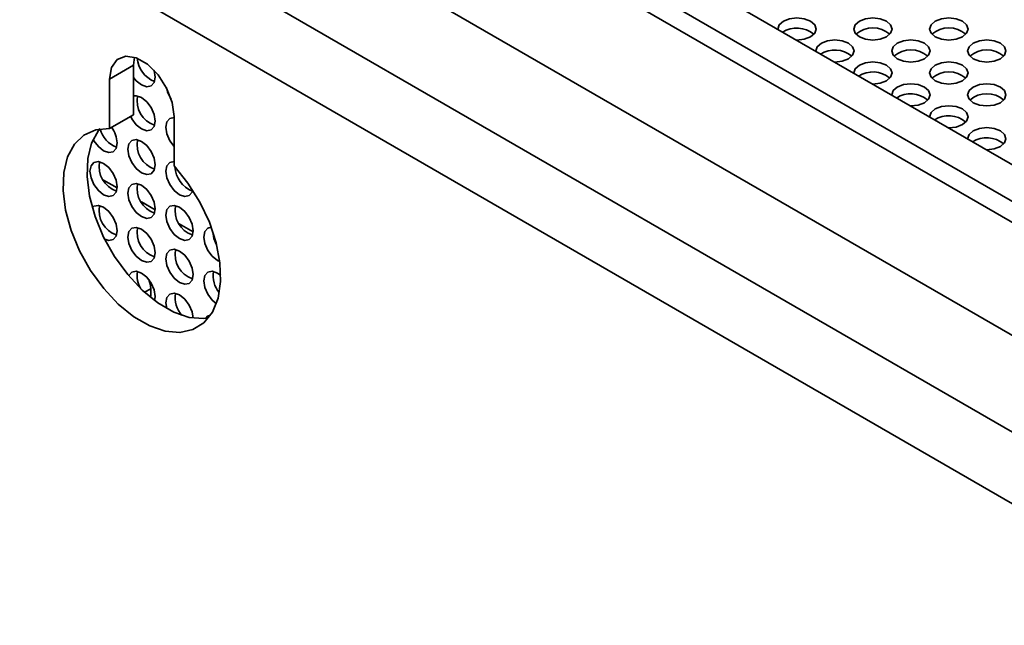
# Model space of a CAD drawing. Header units: millimetres. Extents: x 2 to 1120, y -2 to 861.
# Tile 173 of 226: x 843 to 869, y 676 to 692. Entities that reach past the tile are written whole.
import ezdxf

# ---------------------------------------------------------------- set-up
doc = ezdxf.new("R2010")
doc.units = ezdxf.units.MM

msp = doc.modelspace()

# ---------------------------------------------------------------- linework, layer by layer
at = {"color": 7, "linetype": 'Continuous', "lineweight": 35}
for p, q in [((794.3161, 726.9373), (904.7134, 663.2063)), ((791.3503, 726.1254), (903.3041, 661.4958)), ((902.4977, 660.1004), (790.5439, 724.73)), ((821.7711, 715.5271), (892.3634, 674.775)), ((846.3037, 690.7353), (846.3265, 690.9464)), ((845.6775, 690.3742), (846.3037, 690.7353)), ((846.303, 689.4467), (846.3037, 690.7353)), ((845.6767, 689.0856), (845.6775, 690.3742)), ((845.6767, 689.0856), (846.303, 689.4467)), ((847.3605, 688.1136), (847.3613, 689.4022)), ((846.5879, 684.8221), (846.7506, 684.9161))]:
    msp.add_line(p, q, dxfattribs=at)
at = {"color": 8, "linetype": 'Continuous', "lineweight": 35}
for p, q in [((891.3855, 674.3871), (821.5001, 714.731)), ((890.9549, 674.0913), (821.1087, 714.4127)), ((845.5152, 687.7478), (845.8721, 687.5418)), ((846.5051, 687.1763), (846.862, 686.9703)), ((847.4951, 686.6049), (847.852, 686.3988))]:
    msp.add_line(p, q, dxfattribs=at)
at = {"color": 7, "linetype": 'Continuous', "lineweight": 35, "flags": 128}
for points in [[(863.2441, 691.8845), (863.1357, 691.7909), (863.0977, 691.6804), (863.098, 691.6696)], [(863.5789, 691.392), (863.5977, 691.3918), (863.789, 691.4137), (863.9512, 691.4763), (864.0596, 691.5699), (864.0977, 691.6804), (864.0596, 691.7909), (863.9512, 691.8845), (863.789, 691.9471), (863.5977, 691.9691), (863.4063, 691.9471), (863.2441, 691.8845), (863.2441, 691.8845)], [(865.224, 691.8845), (865.1156, 691.7909), (865.0776, 691.6804), (865.1156, 691.5699), (865.224, 691.4763), (865.3862, 691.4137), (865.5776, 691.3918), (865.7689, 691.4137), (865.9311, 691.4763), (866.0395, 691.5699), (866.0776, 691.6804), (866.0395, 691.7909), (865.9311, 691.8845), (865.7689, 691.9471), (865.5776, 691.9691), (865.3862, 691.9471), (865.224, 691.8845)], [(867.2039, 691.8845), (867.0955, 691.7909), (867.0575, 691.6804), (867.0955, 691.5699), (867.2039, 691.4763), (867.3661, 691.4137), (867.5575, 691.3918), (867.7488, 691.4137), (867.911, 691.4763), (868.0194, 691.5699), (868.0575, 691.6804), (868.0194, 691.7909), (867.911, 691.8845), (867.7488, 691.9471), (867.5575, 691.9691), (867.3661, 691.9471), (867.2039, 691.8845)], [(864.2341, 691.313), (864.1257, 691.2194), (864.0876, 691.1089), (864.088, 691.0981)], [(864.5688, 690.8205), (864.5876, 690.8203), (864.779, 690.8423), (864.9412, 690.9048), (865.0496, 690.9985), (865.0876, 691.1089), (865.0496, 691.2194), (864.9412, 691.313), (864.779, 691.3756), (864.5876, 691.3976), (864.3963, 691.3756), (864.2341, 691.313), (864.2341, 691.313)], [(866.214, 691.313), (866.1056, 691.2194), (866.0675, 691.1089), (866.1056, 690.9985), (866.214, 690.9048), (866.3762, 690.8423), (866.5675, 690.8203), (866.7589, 690.8423), (866.9211, 690.9048), (867.0295, 690.9985), (867.0675, 691.1089), (867.0295, 691.2194), (866.9211, 691.313), (866.7589, 691.3756), (866.5675, 691.3976), (866.3762, 691.3756), (866.214, 691.313)], [(868.1939, 691.313), (868.0855, 691.2194), (868.0474, 691.1089), (868.0855, 690.9985), (868.1939, 690.9048), (868.3561, 690.8423), (868.5474, 690.8203), (868.7388, 690.8423), (868.901, 690.9048), (869.0094, 690.9985), (869.0474, 691.1089), (869.0094, 691.2194), (868.901, 691.313), (868.7388, 691.3756), (868.5474, 691.3976), (868.3561, 691.3756), (868.1939, 691.313)], [(845.6775, 690.3742), (845.7284, 690.6775), (845.8748, 690.8856), (846.0989, 690.9734), (846.3737, 690.9303), (846.6661, 690.7616), (846.9408, 690.4874), (847.1647, 690.141), (847.3107, 689.7641), (847.3613, 689.4022)], [(865.5588, 690.249), (865.5776, 690.2488), (865.7689, 690.2708), (865.9311, 690.3333), (866.0395, 690.427), (866.0776, 690.5374), (866.0395, 690.6479), (865.9311, 690.7415), (865.7689, 690.8041), (865.5776, 690.8261), (865.3862, 690.8041), (865.224, 690.7415), (865.224, 690.7415)], [(867.2039, 690.7415), (867.0955, 690.6479), (867.0575, 690.5374), (867.0955, 690.427), (867.2039, 690.3333), (867.3661, 690.2708), (867.5575, 690.2488), (867.7488, 690.2708), (867.911, 690.3333), (868.0194, 690.427), (868.0575, 690.5374), (868.0194, 690.6479), (867.911, 690.7415), (867.7488, 690.8041), (867.5575, 690.8261), (867.3661, 690.8041), (867.2039, 690.7415)], [(846.8628, 690.4271), (846.8359, 690.5989), (846.8322, 690.6111)], [(865.224, 690.7415), (865.1156, 690.6479), (865.0776, 690.5374), (865.0779, 690.5266)], [(846.3035, 690.418), (846.374, 690.3321), (846.5093, 690.2229), (846.6446, 690.1759), (846.7593, 690.1982), (846.8359, 690.2864), (846.8628, 690.4271)], [(866.214, 690.1701), (866.1056, 690.0764), (866.0675, 689.966), (866.0679, 689.9551)], [(866.5487, 689.6775), (866.5675, 689.6773), (866.7589, 689.6993), (866.9211, 689.7618), (867.0295, 689.8555), (867.0675, 689.966), (867.0295, 690.0764), (866.9211, 690.1701), (866.7589, 690.2326), (866.5675, 690.2546), (866.3762, 690.2326), (866.214, 690.1701), (866.214, 690.1701)], [(868.1939, 690.1701), (868.0855, 690.0764), (868.0474, 689.966), (868.0855, 689.8555), (868.1939, 689.7618), (868.3561, 689.6993), (868.5474, 689.6773), (868.7388, 689.6993), (868.901, 689.7618), (869.0094, 689.8555), (869.0474, 689.966), (869.0094, 690.0764), (868.901, 690.1701), (868.7388, 690.2326), (868.5474, 690.2546), (868.3561, 690.2326), (868.1939, 690.1701)], [(846.8628, 689.284), (846.8359, 689.4557), (846.7593, 689.6324), (846.6446, 689.7871), (846.5093, 689.8963), (846.374, 689.9434), (846.3032, 689.9388)], [(867.2039, 689.5986), (867.0955, 689.5049), (867.0575, 689.3945), (867.0578, 689.3836)], [(867.5387, 689.106), (867.5575, 689.1058), (867.7488, 689.1278), (867.911, 689.1904), (868.0194, 689.284), (868.0575, 689.3945), (868.0194, 689.5049), (867.911, 689.5986), (867.7488, 689.6611), (867.5575, 689.6831), (867.3661, 689.6611), (867.2039, 689.5986), (867.2039, 689.5986)], [(846.2279, 689.4034), (846.2593, 689.3437), (846.374, 689.189), (846.5093, 689.0798), (846.6446, 689.0328), (846.7593, 689.055), (846.8359, 689.1433), (846.8628, 689.284)], [(847.3613, 689.3721), (847.2492, 689.3496), (847.1726, 689.2614), (847.1457, 689.1207), (847.1726, 688.9489), (847.2492, 688.7722), (847.3608, 688.6208)], [(847.3605, 688.1136), (847.7192, 687.668), (848.0292, 687.1722), (848.2781, 686.6465), (848.4557, 686.112), (848.5549, 685.5904), (848.5716, 685.1028), (848.5053, 684.6689), (848.3585, 684.3063), (848.1372, 684.0296), (847.8503, 683.8501), (847.5096, 683.7749), (847.1287, 683.8072), (846.723, 683.9457), (846.3091, 684.1847), (845.9035, 684.5145), (845.5228, 684.9219), (845.1824, 685.3903), (844.8959, 685.9007), (844.6751, 686.4327), (844.5288, 686.9645), (844.463, 687.4747), (844.4803, 687.9426), (844.58, 688.3494), (844.7581, 688.6785), (845.0074, 688.9167), (845.3178, 689.0542), (845.6767, 689.0856)], [(848.2502, 684.1484), (848.1358, 684.136), (847.7549, 684.1683), (847.3492, 684.3067), (846.9353, 684.5457), (846.5297, 684.8755), (846.149, 685.2829), (845.8086, 685.7513), (845.5222, 686.2618), (845.3013, 686.7937), (845.155, 687.3255), (845.0892, 687.8357), (845.1065, 688.3037), (845.2062, 688.7104), (845.3843, 689.0396), (845.4263, 689.0919)], [(868.1939, 689.0271), (868.0855, 688.9334), (868.0474, 688.823), (868.0478, 688.8121)], [(868.5286, 688.5345), (868.5474, 688.5343), (868.7388, 688.5563), (868.901, 688.6189), (869.0094, 688.7125), (869.0474, 688.823), (869.0094, 688.9334), (868.901, 689.0271), (868.7388, 689.0897), (868.5474, 689.1116), (868.3561, 689.0897), (868.1939, 689.0271), (868.1939, 689.0271)], [(845.2483, 688.8107), (845.2693, 688.772), (845.384, 688.6173), (845.5193, 688.5081), (845.6546, 688.4611), (845.7693, 688.4834), (845.846, 688.5716), (845.8729, 688.7123)], [(846.8628, 688.1408), (846.8359, 688.3126), (846.7593, 688.4893), (846.6446, 688.644), (846.5093, 688.7532), (846.374, 688.8002), (846.2593, 688.7779), (846.1826, 688.6897), (846.1557, 688.549), (846.1826, 688.3772), (846.2593, 688.2005), (846.374, 688.0458), (846.5093, 687.9366), (846.6446, 687.8896), (846.7593, 687.9119), (846.8359, 688.0001), (846.8628, 688.1408)], [(845.8729, 687.5691), (845.846, 687.7409), (845.7693, 687.9176), (845.6546, 688.0723), (845.5193, 688.1815), (845.384, 688.2285), (845.2693, 688.2062), (845.1927, 688.118), (845.1658, 687.9773), (845.1927, 687.8056), (845.2693, 687.6289), (845.384, 687.4741), (845.5193, 687.365), (845.6546, 687.3179), (845.7693, 687.3402), (845.846, 687.4284), (845.8729, 687.5691)], [(847.3606, 688.229), (847.2492, 688.2064), (847.1726, 688.1182), (847.1457, 687.9775), (847.1726, 687.8057), (847.2492, 687.629), (847.3639, 687.4743), (847.4992, 687.3651), (847.6345, 687.3181), (847.7492, 687.3404), (847.8259, 687.4286), (847.8439, 687.4837)], [(846.8628, 686.9976), (846.8359, 687.1694), (846.7593, 687.3461), (846.6446, 687.5008), (846.5093, 687.61), (846.374, 687.657), (846.2593, 687.6348), (846.1826, 687.5465), (846.1557, 687.4058), (846.1826, 687.2341), (846.2593, 687.0574), (846.374, 686.9027), (846.5093, 686.7935), (846.6446, 686.7464), (846.7593, 686.7687), (846.8359, 686.8569), (846.8628, 686.9976)], [(845.8729, 686.426), (845.846, 686.5977), (845.7693, 686.7744), (845.6546, 686.9292), (845.5193, 687.0383), (845.384, 687.0854), (845.2693, 687.0631), (845.2274, 687.0289)], [(847.8528, 686.4262), (847.8259, 686.5979), (847.7492, 686.7746), (847.6345, 686.9293), (847.4992, 687.0385), (847.3639, 687.0856), (847.2492, 687.0633), (847.1726, 686.9751), (847.1457, 686.8344), (847.1726, 686.6626), (847.2492, 686.4859), (847.3639, 686.3312), (847.4992, 686.222), (847.6345, 686.175), (847.7492, 686.1972), (847.8259, 686.2855), (847.8528, 686.4262)], [(845.5499, 686.2057), (845.6546, 686.1748), (845.7693, 686.1971), (845.846, 686.2853), (845.8729, 686.426)], [(846.8628, 685.8545), (846.8359, 686.0263), (846.7593, 686.203), (846.6446, 686.3577), (846.5093, 686.4669), (846.374, 686.5139), (846.2593, 686.4916), (846.1826, 686.4034), (846.1557, 686.2627), (846.1826, 686.0909), (846.2593, 685.9142), (846.374, 685.7595), (846.5093, 685.6503), (846.6446, 685.6033), (846.7593, 685.6256), (846.8359, 685.7138), (846.8628, 685.8545)], [(848.3286, 686.5152), (848.2392, 686.4918), (848.1625, 686.4036), (848.1356, 686.2629), (848.1625, 686.0911), (848.2392, 685.9144), (848.3539, 685.7597), (848.4892, 685.6505), (848.5512, 685.621)], [(848.4686, 686.0616), (848.3982, 686.2272), (848.3713, 686.3938)], [(847.8528, 685.283), (847.8259, 685.4548), (847.7492, 685.6315), (847.6345, 685.7862), (847.4992, 685.8954), (847.3639, 685.9424), (847.2492, 685.9201), (847.1726, 685.8319), (847.1457, 685.6912), (847.1726, 685.5194), (847.2492, 685.3427), (847.3639, 685.188), (847.4992, 685.0788), (847.6345, 685.0318), (847.7492, 685.0541), (847.8259, 685.1423), (847.8528, 685.283)], [(846.8476, 684.6016), (846.8628, 684.7113), (846.8359, 684.8831), (846.7593, 685.0598), (846.6446, 685.2145), (846.5093, 685.3237), (846.374, 685.3707), (846.2593, 685.3484), (846.1826, 685.2602), (846.1777, 685.2485)], [(848.5753, 685.2619), (848.4892, 685.3239), (848.3539, 685.3709), (848.2392, 685.3486), (848.1625, 685.2604), (848.1356, 685.1197), (848.1625, 684.9479), (848.2392, 684.7712), (848.3539, 684.6165), (848.4601, 684.5255)], [(847.8527, 684.1502), (847.8259, 684.3116), (847.7492, 684.4883), (847.6345, 684.643), (847.4992, 684.7522), (847.3639, 684.7992), (847.2492, 684.777), (847.1726, 684.6887), (847.1457, 684.548), (847.1658, 684.4007)], [(848.3093, 684.2278), (848.2392, 684.2055), (848.1737, 684.1388)]]:
    msp.add_lwpolyline(points, dxfattribs=at)
at = {"color": 7, "linetype": 'Continuous', "lineweight": 35}
for centre, radius, start, end in [((863.5933, 691.0157), 0.6912, 49.88724, 122.55119), ((865.5776, 691.0397), 0.6701, 48.85087, 131.14913), ((867.5575, 691.0397), 0.6701, 48.85087, 131.14913), ((864.5833, 690.4442), 0.6912, 49.88724, 122.55119), ((866.5675, 690.4682), 0.6701, 48.85087, 131.14913), ((868.5474, 690.4682), 0.6701, 48.85087, 131.14913), ((847.1033, 690.9818), 0.712, 184.77412, 248.94962), ((865.5732, 689.8728), 0.6912, 49.88724, 122.55119), ((867.5575, 689.8968), 0.6701, 48.85087, 131.14913), ((847.9505, 690.3221), 0.811, 191.77933, 214.2853), ((847.064, 689.8083), 0.67, 168.83697, 251.15765), ((866.5632, 689.3013), 0.6912, 49.88724, 122.55119), ((868.5474, 689.3253), 0.6701, 48.85087, 131.14913), ((867.5531, 688.7298), 0.6912, 49.88724, 122.55119), ((846.0953, 689.2456), 0.6856, 194.28677, 249.717), ((845.1067, 688.6754), 0.767, 2.75293, 35.25094), ((847.064, 688.6651), 0.67, 168.83697, 251.15765), ((868.5431, 688.1583), 0.6912, 49.88724, 122.55119), ((846.074, 688.0934), 0.67, 168.83697, 251.15765), ((848.0917, 688.123), 0.7105, 182.66883, 249.04115), ((847.064, 687.522), 0.67, 168.83697, 251.15765), ((846.074, 686.9503), 0.67, 168.83697, 251.15765), ((848.0539, 686.9505), 0.67, 168.83697, 251.15765), ((847.064, 686.3788), 0.67, 168.83697, 251.15765), ((848.0539, 685.8073), 0.67, 168.83697, 251.15765), ((846.9988, 685.2422), 0.6049, 168.24734, 213.28083), ((845.8074, 684.8233), 0.9484, 351.75669, 20.38573), ((849.0482, 685.2499), 0.6717, 170.08232, 220.54611), ((848.0639, 684.6782), 0.6773, 170.16508, 222.44715)]:
    msp.add_arc(centre, radius, start, end, dxfattribs=at)

doc.saveas('drawing.dxf')
